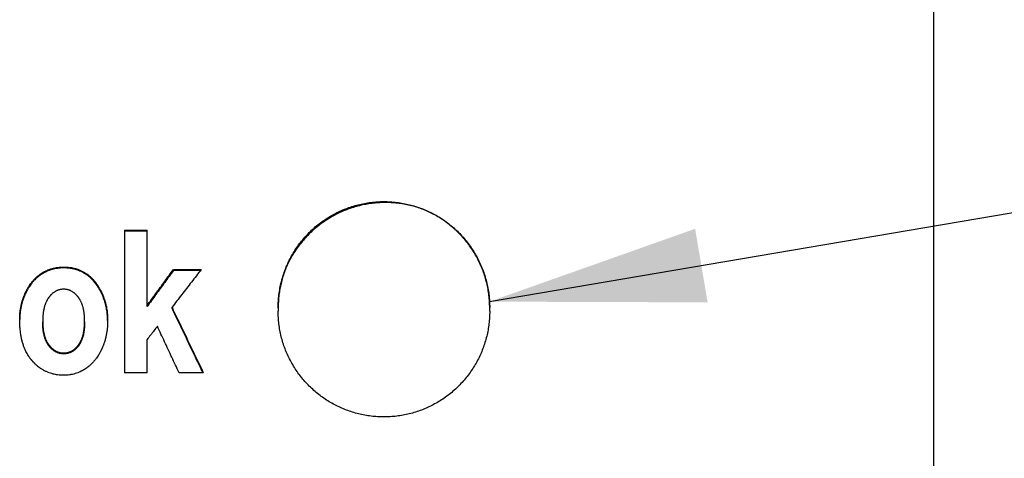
# Model space of a CAD drawing. Header units: inches. Extents: x 0 to 34, y 0 to 22.
# Tile 22 of 56: x 26.074 to 26.899, y 8.918 to 9.286. Entities that reach past the tile are written whole.
import ezdxf

# ---------------------------------------------------------------- set-up
doc = ezdxf.new("R2010")
doc.units = ezdxf.units.IN
doc.header["$LTSCALE"] = 1.87
doc.header["$MEASUREMENT"] = 0
doc.layers.get('0').update_dxf_attribs({"linetype": 'CONTINUOUS'})
doc.layers.add('DETAIL', color=7, linetype='CONTINUOUS')

msp = doc.modelspace()

# ---------------------------------------------------------------- linework, layer by layer
at = {"color": 7, "linetype": 'CONTINUOUS'}
for p, q in [((26.8399, 5.67548), (26.8399, 10.55737)), ((26.162, 9.10951), (26.162, 8.99002)), ((26.162, 9.10951), (26.18091, 9.10951)), ((26.18091, 9.10868), (26.162, 9.10868)), ((26.18091, 9.04552), (26.18091, 9.10951)), ((26.111, 9.0778), (26.111, 9.0786)), ((26.20299, 9.07576), (26.203, 9.07655)), ((26.203, 9.07655), (26.2263, 9.07655)), ((26.22569, 9.07576), (26.203, 9.07576)), ((26.20178, 9.04412), (26.20178, 9.04489)), ((26.29069, 9.04452), (26.29069, 9.04451)), ((26.46785, 9.04169), (26.46785, 9.04163)), ((26.46786, 9.04452), (26.46786, 9.0446)), ((26.18091, 8.99002), (26.18091, 9.01778)), ((26.11118, 9.0066), (26.11118, 9.00586)), ((26.18091, 8.99002), (26.162, 8.99002)), ((26.22799, 8.99002), (26.20768, 8.99002))]:
    msp.add_line(p, q, dxfattribs=at)
for points, knots in [([(26.29706, 9.07761), (26.29762, 9.079), (26.29894, 9.08206), (26.30123, 9.08668), (26.30397, 9.09142), (26.30699, 9.09598), (26.3103, 9.10036), (26.31387, 9.10453), (26.31769, 9.10847), (26.32174, 9.11216), (26.32601, 9.11559), (26.33048, 9.11875), (26.33512, 9.12161), (26.33992, 9.12419), (26.34485, 9.12645), (26.3499, 9.12841), (26.35505, 9.13005), (26.36029, 9.13137), (26.36561, 9.13237), (26.37101, 9.13305), (26.37644, 9.13339), (26.38189, 9.13339), (26.38733, 9.13306), (26.39273, 9.1324), (26.39806, 9.13141), (26.40302, 9.13017), (26.40618, 9.12919), (26.4076, 9.12871)], [0, 0, 0, 0, 0.03355, 0.074319, 0.115057, 0.155806, 0.196619, 0.23752, 0.278367, 0.319177, 0.359932, 0.400625, 0.441279, 0.48179, 0.522201, 0.562495, 0.602677, 0.642872, 0.683177, 0.723641, 0.764229, 0.804803, 0.845377, 0.885847, 0.926221, 0.966568, 1, 1, 1, 1]), ([(26.40753, 9.1285), (26.40583, 9.12902), (26.4024, 9.12998), (26.39718, 9.13111), (26.39191, 9.13193), (26.3866, 9.13244), (26.38126, 9.13264), (26.37592, 9.13252), (26.3706, 9.13209), (26.36531, 9.13135), (26.36008, 9.13031), (26.35492, 9.12896), (26.34984, 9.1273), (26.34488, 9.12536), (26.34003, 9.12312), (26.33533, 9.12061), (26.33078, 9.11782), (26.32641, 9.11478), (26.32223, 9.11148), (26.31824, 9.10794), (26.31448, 9.10418), (26.31094, 9.1002), (26.30765, 9.09602), (26.30461, 9.09165), (26.30183, 9.08712), (26.29932, 9.08243), (26.29784, 9.07921), (26.29715, 9.07758)], [0, 0, 0, 0, 0.040042, 0.080093, 0.120143, 0.160203, 0.200256, 0.240319, 0.280371, 0.320429, 0.360475, 0.400524, 0.440558, 0.480592, 0.520611, 0.560625, 0.600626, 0.640615, 0.680595, 0.720559, 0.760517, 0.800454, 0.84039, 0.880302, 0.920216, 0.960106, 1, 1, 1, 1]), ([(26.4076, 9.12871), (26.40789, 9.12861), (26.4099, 9.12792), (26.41357, 9.12651), (26.41853, 9.12424), (26.42335, 9.12166), (26.428, 9.11879), (26.43247, 9.11564), (26.43674, 9.11222), (26.4408, 9.10853), (26.44462, 9.10459), (26.4482, 9.10043), (26.45151, 9.09605), (26.45455, 9.09147), (26.4573, 9.08671), (26.45975, 9.08178), (26.4619, 9.07672), (26.46373, 9.07153), (26.46523, 9.06624), (26.4664, 9.06088), (26.46724, 9.05547), (26.46774, 9.05005), (26.46785, 9.04642), (26.46785, 9.04462)], [0, 0, 0, 0, 0.008429, 0.057665, 0.107013, 0.156438, 0.205947, 0.255439, 0.305021, 0.354627, 0.404275, 0.453966, 0.503618, 0.553354, 0.60319, 0.652992, 0.702844, 0.752602, 0.802362, 0.852052, 0.901596, 0.951061, 1, 1, 1, 1]), ([(26.46786, 9.04452), (26.46785, 9.04621), (26.46774, 9.04967), (26.46728, 9.05486), (26.4665, 9.06009), (26.4654, 9.06528), (26.464, 9.07039), (26.4623, 9.0754), (26.4603, 9.08031), (26.45801, 9.0851), (26.45545, 9.08973), (26.45262, 9.0942), (26.44954, 9.09848), (26.44621, 9.10256), (26.44264, 9.10644), (26.43886, 9.1101), (26.43487, 9.11352), (26.43068, 9.1167), (26.42632, 9.11963), (26.42181, 9.12228), (26.41717, 9.12465), (26.41241, 9.12674), (26.40916, 9.12794), (26.40753, 9.1285)], [0, 0, 0, 0, 0.046131, 0.093869, 0.141808, 0.18982, 0.237771, 0.285727, 0.33374, 0.381846, 0.429837, 0.477678, 0.525418, 0.573174, 0.62091, 0.668569, 0.716191, 0.76378, 0.811346, 0.858764, 0.906015, 0.95306, 1, 1, 1, 1]), ([(26.07421, 9.03455), (26.07421, 9.0356), (26.07427, 9.03767), (26.07446, 9.04023), (26.07476, 9.04275), (26.07508, 9.04472), (26.07553, 9.04691), (26.07588, 9.04835), (26.07627, 9.04977), (26.07655, 9.0507), (26.07692, 9.05186), (26.07724, 9.05278), (26.07762, 9.05381), (26.07789, 9.05448), (26.07817, 9.05516), (26.07835, 9.0556), (26.07857, 9.0561), (26.07872, 9.05643), (26.07887, 9.05677), (26.07898, 9.05699), (26.0791, 9.05726), (26.07921, 9.05748), (26.07934, 9.05775), (26.07945, 9.05797), (26.07961, 9.05829), (26.07977, 9.05861), (26.08002, 9.05909), (26.08024, 9.05951), (26.08058, 9.06013), (26.08092, 9.06074), (26.08145, 9.06164), (26.08193, 9.06241), (26.08267, 9.06354), (26.08343, 9.06464), (26.08462, 9.0662), (26.08573, 9.06751), (26.08703, 9.06889), (26.08793, 9.06976), (26.08885, 9.07059), (26.08948, 9.07112), (26.0902, 9.0717), (26.09069, 9.07206), (26.09118, 9.07242), (26.09151, 9.07266), (26.09189, 9.07292), (26.09214, 9.07309), (26.09239, 9.07325), (26.09256, 9.07336), (26.09278, 9.0735), (26.09295, 9.0736), (26.09316, 9.07374), (26.09333, 9.07384), (26.09359, 9.07399), (26.09385, 9.07415), (26.09424, 9.07437), (26.0946, 9.07456), (26.09512, 9.07485), (26.09566, 9.07512), (26.09664, 9.07559), (26.09773, 9.07607), (26.0994, 9.07672), (26.10091, 9.07721), (26.10284, 9.07771), (26.10442, 9.07804), (26.10643, 9.07835), (26.10849, 9.07855), (26.11016, 9.0786), (26.111, 9.0786)], [0, 0, 0, 0, 0.048879, 0.096819, 0.120482, 0.167272, 0.190442, 0.224962, 0.236418, 0.259264, 0.27066, 0.293412, 0.304772, 0.3218, 0.327473, 0.33882, 0.344493, 0.353004, 0.355841, 0.361517, 0.364355, 0.370033, 0.372873, 0.378539, 0.381363, 0.389796, 0.395387, 0.406496, 0.412014, 0.428425, 0.439252, 0.460638, 0.471204, 0.50242, 0.522861, 0.56295, 0.582654, 0.611849, 0.6215, 0.640699, 0.650255, 0.664542, 0.669295, 0.678787, 0.683527, 0.690633, 0.693, 0.697732, 0.700097, 0.704821, 0.70718, 0.711892, 0.714245, 0.721295, 0.725986, 0.73535, 0.740024, 0.754017, 0.763326, 0.791187, 0.809742, 0.84691, 0.865578, 0.903194, 0.922196, 0.960692, 1, 1, 1, 1]), ([(26.111, 9.0778), (26.11016, 9.0778), (26.10849, 9.07775), (26.10643, 9.07755), (26.10442, 9.07724), (26.10284, 9.07692), (26.10091, 9.07641), (26.0994, 9.07592), (26.09773, 9.07528), (26.09664, 9.0748), (26.09566, 9.07432), (26.09512, 9.07405), (26.0946, 9.07377), (26.09424, 9.07357), (26.09385, 9.07335), (26.09359, 9.0732), (26.09333, 9.07304), (26.09316, 9.07294), (26.09295, 9.07281), (26.09278, 9.0727), (26.09256, 9.07257), (26.09239, 9.07246), (26.09214, 9.07229), (26.09189, 9.07212), (26.09151, 9.07186), (26.09118, 9.07163), (26.09069, 9.07127), (26.0902, 9.0709), (26.08948, 9.07033), (26.08885, 9.0698), (26.08793, 9.06897), (26.08703, 9.0681), (26.08573, 9.06672), (26.08462, 9.06541), (26.08343, 9.06385), (26.08267, 9.06276), (26.08193, 9.06163), (26.08145, 9.06085), (26.08092, 9.05996), (26.08058, 9.05935), (26.08024, 9.05873), (26.08002, 9.05831), (26.07977, 9.05783), (26.07961, 9.05751), (26.07945, 9.05719), (26.07934, 9.05697), (26.07921, 9.0567), (26.0791, 9.05648), (26.07898, 9.0562), (26.07887, 9.05598), (26.07872, 9.05565), (26.07857, 9.05532), (26.07835, 9.05482), (26.07817, 9.05438), (26.07789, 9.0537), (26.07762, 9.05303), (26.07724, 9.052), (26.07692, 9.05109), (26.07655, 9.04993), (26.07627, 9.04899), (26.07588, 9.04757), (26.07553, 9.04614), (26.07508, 9.04395), (26.07476, 9.04198), (26.07446, 9.03947), (26.07429, 9.03715), (26.07423, 9.03534), (26.07422, 9.03455)], [0, 0, 0, 0, 0.0398, 0.078777, 0.098016, 0.136102, 0.155003, 0.192633, 0.211418, 0.239624, 0.249048, 0.263213, 0.267945, 0.277425, 0.282174, 0.28931, 0.291692, 0.296462, 0.29885, 0.303631, 0.306025, 0.310816, 0.313212, 0.320405, 0.325203, 0.334811, 0.339622, 0.354084, 0.363756, 0.383188, 0.392956, 0.422505, 0.442447, 0.483018, 0.503704, 0.535293, 0.545985, 0.567626, 0.578581, 0.595188, 0.600771, 0.612011, 0.617668, 0.626202, 0.629059, 0.634792, 0.637666, 0.643411, 0.646283, 0.652025, 0.654896, 0.663507, 0.669248, 0.680728, 0.686469, 0.703697, 0.715191, 0.73821, 0.749741, 0.772855, 0.784445, 0.81937, 0.84281, 0.890148, 0.914087, 0.962587, 1, 1, 1, 1]), ([(26.111, 9.0786), (26.11194, 9.0786), (26.11379, 9.07854), (26.11629, 9.07829), (26.11849, 9.07792), (26.1202, 9.07753), (26.12165, 9.07712), (26.12287, 9.07673), (26.12406, 9.07628), (26.12523, 9.07579), (26.12637, 9.07526), (26.12749, 9.07468), (26.12876, 9.07394), (26.12982, 9.07325), (26.13085, 9.07252), (26.13152, 9.07201), (26.13235, 9.07134), (26.133, 9.07078), (26.13379, 9.07005), (26.13441, 9.06945), (26.1351, 9.06874), (26.13555, 9.06826), (26.13599, 9.06776), (26.13628, 9.06742), (26.13661, 9.06703), (26.13682, 9.06677), (26.13704, 9.06651), (26.13718, 9.06633), (26.13735, 9.06611), (26.13749, 9.06593), (26.13767, 9.0657), (26.1378, 9.06552), (26.13798, 9.06529), (26.13811, 9.0651), (26.13828, 9.06487), (26.13842, 9.06468), (26.13858, 9.06445), (26.13871, 9.06426), (26.13888, 9.06402), (26.13901, 9.06383), (26.1392, 9.06355), (26.13939, 9.06326), (26.13968, 9.06283), (26.13992, 9.06245), (26.14029, 9.06187), (26.14064, 9.06129), (26.14116, 9.0604), (26.14161, 9.05961), (26.14225, 9.05841), (26.14285, 9.05719), (26.1437, 9.05534), (26.14438, 9.05365), (26.14515, 9.05151), (26.14569, 9.04977), (26.14629, 9.04755), (26.1467, 9.04574), (26.14709, 9.04367), (26.14737, 9.0418), (26.14764, 9.03942), (26.14783, 9.03675), (26.14787, 9.0348), (26.14787, 9.03381)], [0, 0, 0, 0, 0.043459, 0.085532, 0.116311, 0.14653, 0.166418, 0.186135, 0.205714, 0.22519, 0.244595, 0.263964, 0.283332, 0.312454, 0.3222, 0.341772, 0.351607, 0.371394, 0.381355, 0.401431, 0.411555, 0.426857, 0.43199, 0.44231, 0.447497, 0.455313, 0.457927, 0.463172, 0.465801, 0.471075, 0.47372, 0.479025, 0.481685, 0.48702, 0.489685, 0.495011, 0.497672, 0.502989, 0.505645, 0.510952, 0.513604, 0.52155, 0.52684, 0.537405, 0.542681, 0.558482, 0.568997, 0.589989, 0.600472, 0.631883, 0.652817, 0.694735, 0.715755, 0.757988, 0.779237, 0.822066, 0.84368, 0.87639, 0.909489, 0.954305, 1, 1, 1, 1]), ([(26.14787, 9.03381), (26.14786, 9.03454), (26.14781, 9.03624), (26.14764, 9.03866), (26.14737, 9.04103), (26.14709, 9.0429), (26.1467, 9.04496), (26.14629, 9.04677), (26.14569, 9.04899), (26.14515, 9.05074), (26.14438, 9.05288), (26.1437, 9.05456), (26.14285, 9.05641), (26.14225, 9.05763), (26.14161, 9.05883), (26.14116, 9.05962), (26.14064, 9.0605), (26.14029, 9.06108), (26.13992, 9.06166), (26.13968, 9.06205), (26.13939, 9.06248), (26.1392, 9.06276), (26.13901, 9.06305), (26.13888, 9.06323), (26.13871, 9.06347), (26.13858, 9.06366), (26.13842, 9.06389), (26.13828, 9.06408), (26.13811, 9.06431), (26.13798, 9.0645), (26.1378, 9.06473), (26.13767, 9.06491), (26.13749, 9.06514), (26.13735, 9.06532), (26.13718, 9.06554), (26.13704, 9.06572), (26.13682, 9.06598), (26.13661, 9.06625), (26.13628, 9.06663), (26.13599, 9.06697), (26.13555, 9.06746), (26.1351, 9.06795), (26.13441, 9.06866), (26.13379, 9.06926), (26.133, 9.06999), (26.13235, 9.07055), (26.13152, 9.07122), (26.13085, 9.07173), (26.12982, 9.07246), (26.12876, 9.07315), (26.12749, 9.07388), (26.12637, 9.07446), (26.12523, 9.075), (26.12406, 9.07549), (26.12287, 9.07593), (26.12165, 9.07632), (26.1202, 9.07673), (26.11849, 9.07712), (26.11629, 9.07749), (26.11379, 9.07774), (26.11194, 9.0778), (26.111, 9.0778)], [0, 0, 0, 0, 0.034341, 0.079674, 0.113155, 0.146242, 0.168106, 0.211431, 0.232925, 0.275647, 0.296912, 0.339318, 0.360496, 0.392275, 0.40288, 0.424118, 0.434757, 0.450743, 0.456081, 0.466771, 0.472123, 0.480163, 0.482845, 0.488215, 0.490903, 0.496282, 0.498974, 0.504364, 0.50706, 0.512458, 0.51515, 0.520517, 0.523193, 0.52853, 0.531191, 0.536497, 0.539143, 0.547051, 0.552299, 0.562742, 0.567936, 0.583421, 0.593665, 0.613981, 0.624062, 0.644086, 0.65404, 0.673847, 0.683711, 0.713186, 0.732789, 0.752394, 0.772036, 0.79175, 0.811569, 0.831529, 0.851661, 0.882252, 0.913411, 0.956004, 1, 1, 1, 1]), ([(26.18091, 9.04629), (26.18336, 9.04965), (26.18827, 9.05638), (26.19564, 9.06647), (26.20055, 9.07319), (26.203, 9.07655)], [0, 0, 0, 0, 0.333357, 0.66669, 1, 1, 1, 1]), ([(26.20299, 9.07576), (26.20054, 9.0724), (26.19563, 9.06568), (26.18827, 9.0556), (26.18337, 9.04887), (26.18091, 9.04551)], [0, 0, 0, 0, 0.33331, 0.666643, 1, 1, 1, 1]), ([(26.2263, 9.07655), (26.22358, 9.07303), (26.21813, 9.066), (26.20995, 9.05545), (26.2045, 9.04841), (26.20178, 9.04489)], [0, 0, 0, 0, 0.33331, 0.666643, 1, 1, 1, 1]), ([(26.29715, 9.07758), (26.29654, 9.07608), (26.29542, 9.07304), (26.29398, 9.0684), (26.29278, 9.06368), (26.29185, 9.05889), (26.29118, 9.05405), (26.29079, 9.04925), (26.2907, 9.04607), (26.29069, 9.04451)], [0, 0, 0, 0, 0.142964, 0.28638, 0.430048, 0.573972, 0.718018, 0.862269, 1, 1, 1, 1]), ([(26.2907, 9.04454), (26.2907, 9.04635), (26.2908, 9.04997), (26.2913, 9.05541), (26.29214, 9.06083), (26.29331, 9.06621), (26.29482, 9.07151), (26.29615, 9.07529), (26.29694, 9.0773), (26.29706, 9.07761)], [0, 0, 0, 0, 0.159926, 0.321046, 0.482973, 0.645593, 0.808389, 0.970831, 1, 1, 1, 1]), ([(26.111, 9.05998), (26.1106, 9.05998), (26.10981, 9.05995), (26.10865, 9.05981), (26.10752, 9.05957), (26.1066, 9.05929), (26.10588, 9.05903), (26.10526, 9.05876), (26.10456, 9.05842), (26.10387, 9.05804), (26.10311, 9.05756), (26.10245, 9.05708), (26.10173, 9.0565), (26.10126, 9.05608), (26.1008, 9.05564), (26.10049, 9.05534), (26.10015, 9.05498), (26.09992, 9.05473), (26.0997, 9.05448), (26.09955, 9.05431), (26.09938, 9.05411), (26.09927, 9.05398), (26.09917, 9.05385), (26.09909, 9.05376), (26.099, 9.05364), (26.09893, 9.05355), (26.09884, 9.05344), (26.09877, 9.05334), (26.09868, 9.05323), (26.09861, 9.05313), (26.09852, 9.05301), (26.09845, 9.05292), (26.09836, 9.0528), (26.09829, 9.0527), (26.0982, 9.05258), (26.09814, 9.05248), (26.09803, 9.05233), (26.09793, 9.05218), (26.09779, 9.05195), (26.09766, 9.05175), (26.09747, 9.05144), (26.09728, 9.05112), (26.09701, 9.05063), (26.09677, 9.05019), (26.09644, 9.0495), (26.09612, 9.0488), (26.09567, 9.0477), (26.09532, 9.04668), (26.09492, 9.04536), (26.09463, 9.04425), (26.09432, 9.04282), (26.0941, 9.04163), (26.09383, 9.03976), (26.09364, 9.03781), (26.09352, 9.03544), (26.09349, 9.03405), (26.09349, 9.03334)], [0, 0, 0, 0, 0.033455, 0.066321, 0.098826, 0.131205, 0.147425, 0.163703, 0.18829, 0.21317, 0.229966, 0.264174, 0.281642, 0.30836, 0.317417, 0.33577, 0.345072, 0.359188, 0.363938, 0.373508, 0.378327, 0.385601, 0.388038, 0.39293, 0.395385, 0.400314, 0.402787, 0.407753, 0.410246, 0.415249, 0.417755, 0.422776, 0.425292, 0.430332, 0.432857, 0.437918, 0.440453, 0.448079, 0.453182, 0.463432, 0.468581, 0.484127, 0.494578, 0.515703, 0.526384, 0.558932, 0.581085, 0.62657, 0.649948, 0.698058, 0.722828, 0.77387, 0.800174, 0.882352, 0.93999, 1, 1, 1, 1]), ([(26.12859, 9.03343), (26.12859, 9.03414), (26.12857, 9.03552), (26.12845, 9.03787), (26.12825, 9.03981), (26.12798, 9.04167), (26.12776, 9.04286), (26.12744, 9.04428), (26.12716, 9.04538), (26.12675, 9.0467), (26.12639, 9.04771), (26.12594, 9.04881), (26.12562, 9.04951), (26.12528, 9.05019), (26.12505, 9.05063), (26.12477, 9.05112), (26.12458, 9.05144), (26.12439, 9.05175), (26.12426, 9.05195), (26.12411, 9.05218), (26.12401, 9.05233), (26.12391, 9.05248), (26.12384, 9.05258), (26.12375, 9.0527), (26.12368, 9.0528), (26.12359, 9.05292), (26.12352, 9.05301), (26.12343, 9.05313), (26.12336, 9.05323), (26.12327, 9.05334), (26.1232, 9.05344), (26.12311, 9.05355), (26.12303, 9.05364), (26.12294, 9.05376), (26.12287, 9.05385), (26.12276, 9.05398), (26.12265, 9.05411), (26.12248, 9.05431), (26.12233, 9.05448), (26.12211, 9.05473), (26.12188, 9.05498), (26.12154, 9.05534), (26.12123, 9.05564), (26.12076, 9.05608), (26.12028, 9.0565), (26.11956, 9.05708), (26.1189, 9.05756), (26.11813, 9.05804), (26.11745, 9.05842), (26.11674, 9.05876), (26.11612, 9.05903), (26.1154, 9.05929), (26.11448, 9.05957), (26.11334, 9.05981), (26.11218, 9.05995), (26.11139, 9.05998), (26.111, 9.05998)], [0, 0, 0, 0, 0.059653, 0.11697, 0.198738, 0.224926, 0.275766, 0.300452, 0.348428, 0.371757, 0.417181, 0.439322, 0.471877, 0.482566, 0.503719, 0.514188, 0.529768, 0.53493, 0.54521, 0.550328, 0.557979, 0.560523, 0.565602, 0.568136, 0.573196, 0.575721, 0.580764, 0.58328, 0.588305, 0.590808, 0.595796, 0.598281, 0.603231, 0.605697, 0.61061, 0.613058, 0.620364, 0.625205, 0.634818, 0.639589, 0.653769, 0.663112, 0.681547, 0.690645, 0.717482, 0.735028, 0.769383, 0.786249, 0.811228, 0.835907, 0.852242, 0.868516, 0.90099, 0.933573, 0.966501, 1, 1, 1, 1]), ([(26.20178, 9.04489), (26.20469, 9.03879), (26.21052, 9.0266), (26.21925, 9.00831), (26.22508, 8.99612), (26.22799, 8.99002)], [0, 0, 0, 0, 0.333279, 0.666621, 1, 1, 1, 1]), ([(26.22763, 8.99002), (26.22484, 8.99587), (26.21913, 9.00781), (26.21052, 9.02585), (26.2047, 9.03803), (26.20178, 9.04412)], [0, 0, 0, 0, 0.324418, 0.662228, 1, 1, 1, 1]), ([(26.29069, 9.04405), (26.29069, 9.04388), (26.2907, 9.04356), (26.2907, 9.04323), (26.2907, 9.04307)], [0, 0, 0, 0, 0.493959, 1, 1, 1, 1]), ([(26.2907, 9.04307), (26.2907, 9.0429), (26.2907, 9.04258), (26.29069, 9.0421), (26.29069, 9.04178), (26.29069, 9.04163)], [0, 0, 0, 0, 0.342164, 0.675648, 1, 1, 1, 1]), ([(26.46785, 9.04149), (26.46785, 9.0398), (26.46775, 9.03633), (26.46728, 9.0311), (26.46649, 9.02581), (26.46537, 9.02055), (26.46393, 9.01536), (26.46218, 9.01026), (26.46012, 9.00529), (26.45777, 9.00046), (26.45513, 8.99578), (26.45222, 8.99128), (26.44905, 8.98697), (26.44564, 8.98287), (26.44199, 8.979), (26.43812, 8.97535), (26.43403, 8.97193), (26.42974, 8.96876), (26.42526, 8.96585), (26.4206, 8.96321), (26.41578, 8.96085), (26.41082, 8.95879), (26.40573, 8.95703), (26.40055, 8.95558), (26.3953, 8.95445), (26.38998, 8.95364), (26.38463, 8.95315), (26.37925, 8.95299), (26.37387, 8.95315), (26.36852, 8.95364), (26.36322, 8.95446), (26.358, 8.95558), (26.35286, 8.95702), (26.34782, 8.95876), (26.34289, 8.9608), (26.33809, 8.96314), (26.33343, 8.96577), (26.32894, 8.96867), (26.32464, 8.97183), (26.32055, 8.97524), (26.31667, 8.97888), (26.31302, 8.98275), (26.3096, 8.98684), (26.30641, 8.99115), (26.30349, 8.99566), (26.30084, 9.00035), (26.29848, 9.00518), (26.29642, 9.01014), (26.29467, 9.0152), (26.29323, 9.02036), (26.2921, 9.0256), (26.29129, 9.0309), (26.2908, 9.03624), (26.2907, 9.03982), (26.2907, 9.04161)], [0, 0, 0, 0, 0.018236, 0.037354, 0.056598, 0.075946, 0.095329, 0.114706, 0.134036, 0.153346, 0.172642, 0.191937, 0.211161, 0.230309, 0.249411, 0.268527, 0.287677, 0.306846, 0.326068, 0.34532, 0.364591, 0.383905, 0.403227, 0.422569, 0.441898, 0.461211, 0.480542, 0.499872, 0.519215, 0.538549, 0.557802, 0.57699, 0.596172, 0.615341, 0.634507, 0.653689, 0.672931, 0.692164, 0.711333, 0.730464, 0.749556, 0.768656, 0.787822, 0.807077, 0.826446, 0.845821, 0.865141, 0.884414, 0.903659, 0.922904, 0.942175, 0.961425, 0.980699, 1, 1, 1, 1]), ([(26.46785, 9.04306), (26.46785, 9.04324), (26.46785, 9.04358), (26.46786, 9.04402), (26.46786, 9.04428), (26.46786, 9.04438)], [0, 0, 0, 0, 0.400669, 0.791653, 1, 1, 1, 1]), ([(26.46786, 9.04171), (26.46786, 9.04186), (26.46786, 9.04216), (26.46785, 9.04261), (26.46785, 9.04291), (26.46785, 9.04307)], [0, 0, 0, 0, 0.326175, 0.659244, 1, 1, 1, 1]), ([(26.11109, 8.98796), (26.11022, 8.98796), (26.1085, 8.98802), (26.10616, 8.98825), (26.10409, 8.98858), (26.10247, 8.98893), (26.10069, 8.9894), (26.09915, 8.9899), (26.09764, 8.99049), (26.09653, 8.99097), (26.09544, 8.9915), (26.09401, 8.99226), (26.09262, 8.9931), (26.09109, 8.99413), (26.0901, 8.99488), (26.08913, 8.99566), (26.0885, 8.9962), (26.08779, 8.99684), (26.08732, 8.99728), (26.08686, 8.99772), (26.08656, 8.99803), (26.08622, 8.99838), (26.08599, 8.99861), (26.08577, 8.99885), (26.08562, 8.99901), (26.08543, 8.99921), (26.08528, 8.99937), (26.0851, 8.99958), (26.08495, 8.99974), (26.08477, 8.99995), (26.08462, 9.00012), (26.08444, 9.00033), (26.0843, 9.0005), (26.08412, 9.00071), (26.08398, 9.00088), (26.08381, 9.0011), (26.08367, 9.00127), (26.08346, 9.00154), (26.08326, 9.0018), (26.08295, 9.00221), (26.08269, 9.00257), (26.0823, 9.00312), (26.08192, 9.00368), (26.08137, 9.00454), (26.08089, 9.00531), (26.08021, 9.00651), (26.07956, 9.00775), (26.07866, 9.00967), (26.07793, 9.01145), (26.07711, 9.01376), (26.07653, 9.01568), (26.07589, 9.01817), (26.07546, 9.02023), (26.07491, 9.02347), (26.07451, 9.02685), (26.07426, 9.03093), (26.07421, 9.03333), (26.07421, 9.03455)], [0, 0, 0, 0, 0.039122, 0.077282, 0.10538, 0.133116, 0.151447, 0.187832, 0.205942, 0.224031, 0.242125, 0.260248, 0.296683, 0.315052, 0.342859, 0.35221, 0.371048, 0.380542, 0.394885, 0.399695, 0.409358, 0.414213, 0.421525, 0.423971, 0.428874, 0.431332, 0.436261, 0.438731, 0.443686, 0.44617, 0.45115, 0.453641, 0.458628, 0.461122, 0.466115, 0.468613, 0.473613, 0.476115, 0.48363, 0.488647, 0.498703, 0.503742, 0.51891, 0.529068, 0.549511, 0.559803, 0.590996, 0.612092, 0.655107, 0.677079, 0.722049, 0.745093, 0.792384, 0.816671, 0.892264, 0.945099, 1, 1, 1, 1]), ([(26.09349, 9.03334), (26.09349, 9.03262), (26.09352, 9.03121), (26.09362, 9.0293), (26.09376, 9.02763), (26.09391, 9.02634), (26.09411, 9.02495), (26.09433, 9.02375), (26.09464, 9.0223), (26.09493, 9.02119), (26.09533, 9.01986), (26.09569, 9.01884), (26.09614, 9.01773), (26.09646, 9.01703), (26.0968, 9.01634), (26.09704, 9.0159), (26.09731, 9.01541), (26.0975, 9.01509), (26.09769, 9.01478), (26.09783, 9.01458), (26.09797, 9.01435), (26.09808, 9.0142), (26.09818, 9.01405), (26.09825, 9.01396), (26.09833, 9.01383), (26.0984, 9.01374), (26.09849, 9.01362), (26.09856, 9.01352), (26.09865, 9.0134), (26.09872, 9.01331), (26.09881, 9.01319), (26.09889, 9.0131), (26.09898, 9.01299), (26.09905, 9.0129), (26.09914, 9.01278), (26.09922, 9.01269), (26.09933, 9.01256), (26.09944, 9.01243), (26.09961, 9.01224), (26.09976, 9.01207), (26.09998, 9.01182), (26.10021, 9.01157), (26.10055, 9.01122), (26.10086, 9.01091), (26.10133, 9.01047), (26.10181, 9.01006), (26.10254, 9.00948), (26.10321, 9.00901), (26.10397, 9.00853), (26.10466, 9.00815), (26.10537, 9.00781), (26.106, 9.00755), (26.10673, 9.00728), (26.10766, 9.00701), (26.10881, 9.00677), (26.10999, 9.00663), (26.11078, 9.0066), (26.11118, 9.0066)], [0, 0, 0, 0, 0.060401, 0.118359, 0.160273, 0.200896, 0.22728, 0.278431, 0.30323, 0.351345, 0.374701, 0.420093, 0.442177, 0.474594, 0.485224, 0.506237, 0.516628, 0.532077, 0.537193, 0.547374, 0.552441, 0.560013, 0.56253, 0.567553, 0.570059, 0.575061, 0.577557, 0.58254, 0.585026, 0.58999, 0.592462, 0.59739, 0.599844, 0.604735, 0.607172, 0.612028, 0.614447, 0.621669, 0.626455, 0.63596, 0.640679, 0.654708, 0.663955, 0.68221, 0.691222, 0.717829, 0.735239, 0.769371, 0.786149, 0.811024, 0.835633, 0.85194, 0.868199, 0.900684, 0.933329, 0.96636, 1, 1, 1, 1]), ([(26.11118, 9.00586), (26.11078, 9.00586), (26.10999, 9.00589), (26.10881, 9.00603), (26.10766, 9.00627), (26.10673, 9.00654), (26.106, 9.00681), (26.10537, 9.00707), (26.10466, 9.00741), (26.10397, 9.00779), (26.10321, 9.00827), (26.10254, 9.00874), (26.10181, 9.00931), (26.10133, 9.00973), (26.10086, 9.01017), (26.10055, 9.01047), (26.10021, 9.01083), (26.09998, 9.01107), (26.09976, 9.01132), (26.09961, 9.01149), (26.09944, 9.01169), (26.09933, 9.01182), (26.09922, 9.01195), (26.09914, 9.01204), (26.09905, 9.01215), (26.09898, 9.01224), (26.09889, 9.01236), (26.09881, 9.01245), (26.09872, 9.01257), (26.09865, 9.01266), (26.09856, 9.01278), (26.09849, 9.01287), (26.0984, 9.01299), (26.09833, 9.01309), (26.09825, 9.01321), (26.09818, 9.01331), (26.09808, 9.01346), (26.09797, 9.01361), (26.09783, 9.01383), (26.09769, 9.01404), (26.0975, 9.01435), (26.09731, 9.01467), (26.09704, 9.01515), (26.0968, 9.01559), (26.09646, 9.01628), (26.09614, 9.01698), (26.09569, 9.01809), (26.09533, 9.01911), (26.09493, 9.02044), (26.09464, 9.02155), (26.09433, 9.02299), (26.09411, 9.02419), (26.09391, 9.02559), (26.09376, 9.02688), (26.09362, 9.02854), (26.09352, 9.03045), (26.09349, 9.03186), (26.09349, 9.03258)], [0, 0, 0, 0, 0.033658, 0.066707, 0.099367, 0.131868, 0.148134, 0.164448, 0.189066, 0.21395, 0.230733, 0.264874, 0.282288, 0.308899, 0.317913, 0.336169, 0.345418, 0.359447, 0.364167, 0.373672, 0.378459, 0.385682, 0.388101, 0.392957, 0.395393, 0.400285, 0.402739, 0.407667, 0.41014, 0.415103, 0.417589, 0.422572, 0.425068, 0.43007, 0.432576, 0.437599, 0.440116, 0.447687, 0.452754, 0.462935, 0.46805, 0.483498, 0.493888, 0.514899, 0.525528, 0.55794, 0.580019, 0.625403, 0.648753, 0.696857, 0.721649, 0.772786, 0.799163, 0.839774, 0.881676, 0.939617, 1, 1, 1, 1]), ([(26.14787, 9.03381), (26.14787, 9.0327), (26.14782, 9.03052), (26.14762, 9.02781), (26.14732, 9.02517), (26.147, 9.0231), (26.14651, 9.02056), (26.14603, 9.01857), (26.1454, 9.01638), (26.14493, 9.01494), (26.14446, 9.01364), (26.1442, 9.01294), (26.14392, 9.01225), (26.14373, 9.01179), (26.14351, 9.01127), (26.14336, 9.01093), (26.14321, 9.01059), (26.14311, 9.01036), (26.14298, 9.01008), (26.14288, 9.00985), (26.14274, 9.00957), (26.14264, 9.00935), (26.14248, 9.00902), (26.14231, 9.00869), (26.14207, 9.0082), (26.14184, 9.00777), (26.1415, 9.00713), (26.14116, 9.0065), (26.14063, 9.00558), (26.14015, 9.00478), (26.1394, 9.00361), (26.13864, 9.00249), (26.13744, 9.00088), (26.13632, 8.99953), (26.135, 8.99809), (26.13409, 8.99719), (26.13315, 8.99633), (26.13251, 8.99578), (26.13179, 8.99518), (26.13129, 8.9948), (26.13083, 8.99445), (26.13058, 8.99427), (26.13033, 8.99409), (26.13016, 8.99397), (26.12994, 8.99382), (26.12977, 8.9937), (26.12956, 8.99356), (26.12938, 8.99344), (26.12917, 8.9933), (26.12899, 8.99319), (26.12877, 8.99305), (26.1286, 8.99294), (26.12834, 8.99278), (26.12807, 8.99262), (26.12768, 8.99239), (26.12732, 8.99219), (26.12679, 8.99189), (26.12625, 8.99161), (26.12526, 8.99111), (26.12417, 8.99061), (26.1225, 8.98994), (26.121, 8.98943), (26.11908, 8.98889), (26.11753, 8.98855), (26.11555, 8.98823), (26.11353, 8.98802), (26.11191, 8.98796), (26.11109, 8.98796)], [0, 0, 0, 0, 0.050535, 0.099926, 0.124234, 0.172153, 0.195802, 0.242564, 0.265719, 0.300218, 0.311667, 0.328801, 0.334503, 0.345894, 0.351585, 0.360114, 0.362956, 0.368638, 0.371478, 0.377157, 0.379995, 0.385659, 0.388482, 0.396912, 0.402502, 0.413608, 0.419125, 0.435536, 0.446364, 0.467757, 0.478328, 0.509566, 0.530028, 0.570171, 0.589907, 0.61916, 0.628831, 0.648074, 0.657652, 0.671976, 0.676741, 0.68388, 0.686258, 0.691011, 0.693387, 0.698136, 0.70051, 0.705256, 0.707627, 0.71236, 0.714723, 0.719438, 0.721792, 0.728836, 0.733518, 0.742854, 0.747507, 0.761413, 0.770644, 0.79817, 0.816418, 0.852768, 0.870928, 0.907328, 0.925626, 0.962526, 1, 1, 1, 1]), ([(26.11118, 9.0066), (26.11158, 9.0066), (26.11236, 9.00663), (26.11353, 9.00677), (26.11466, 9.00701), (26.11558, 9.00729), (26.11629, 9.00756), (26.11692, 9.00782), (26.11761, 9.00816), (26.11829, 9.00854), (26.11905, 9.00902), (26.11971, 9.0095), (26.12042, 9.01008), (26.12089, 9.0105), (26.12135, 9.01094), (26.12166, 9.01125), (26.122, 9.01161), (26.12222, 9.01185), (26.12244, 9.0121), (26.12259, 9.01227), (26.12275, 9.01247), (26.12286, 9.0126), (26.12297, 9.01274), (26.12304, 9.01283), (26.12313, 9.01294), (26.12321, 9.01303), (26.1233, 9.01315), (26.12337, 9.01324), (26.12346, 9.01336), (26.12353, 9.01345), (26.12361, 9.01357), (26.12368, 9.01367), (26.12377, 9.01379), (26.12384, 9.01388), (26.12392, 9.01401), (26.12399, 9.01411), (26.12409, 9.01425), (26.12419, 9.0144), (26.12434, 9.01463), (26.12447, 9.01484), (26.12466, 9.01515), (26.12484, 9.01547), (26.12511, 9.01596), (26.12534, 9.01641), (26.12567, 9.01709), (26.12599, 9.0178), (26.12643, 9.01891), (26.12678, 9.01993), (26.12718, 9.02127), (26.12747, 9.02239), (26.12778, 9.02383), (26.12799, 9.02504), (26.12818, 9.02643), (26.12833, 9.02772), (26.12847, 9.02939), (26.12857, 9.0313), (26.12859, 9.03271), (26.12859, 9.03343)], [0, 0, 0, 0, 0.03332, 0.066035, 0.098374, 0.130571, 0.146695, 0.162873, 0.187304, 0.21202, 0.228703, 0.262677, 0.280024, 0.306557, 0.31555, 0.333775, 0.343012, 0.357031, 0.361748, 0.371251, 0.376038, 0.383262, 0.385682, 0.39054, 0.392979, 0.397874, 0.40033, 0.405262, 0.407738, 0.412707, 0.415197, 0.420186, 0.422686, 0.427696, 0.430207, 0.435239, 0.43776, 0.445348, 0.450426, 0.460632, 0.46576, 0.481252, 0.491674, 0.512756, 0.523424, 0.555964, 0.578138, 0.623727, 0.647187, 0.695521, 0.720432, 0.771812, 0.798313, 0.839109, 0.881196, 0.93938, 1, 1, 1, 1]), ([(26.12859, 9.03267), (26.12859, 9.03195), (26.12857, 9.03054), (26.12847, 9.02863), (26.12833, 9.02697), (26.12818, 9.02568), (26.12799, 9.02428), (26.12778, 9.02308), (26.12747, 9.02163), (26.12718, 9.02052), (26.12678, 9.01918), (26.12643, 9.01816), (26.12599, 9.01705), (26.12567, 9.01634), (26.12534, 9.01566), (26.12511, 9.01521), (26.12484, 9.01472), (26.12466, 9.01441), (26.12447, 9.01409), (26.12434, 9.01389), (26.12419, 9.01366), (26.12409, 9.01351), (26.12399, 9.01336), (26.12392, 9.01326), (26.12384, 9.01314), (26.12377, 9.01304), (26.12368, 9.01292), (26.12361, 9.01282), (26.12353, 9.01271), (26.12346, 9.01261), (26.12337, 9.01249), (26.1233, 9.0124), (26.12321, 9.01229), (26.12313, 9.0122), (26.12304, 9.01208), (26.12297, 9.01199), (26.12286, 9.01186), (26.12275, 9.01173), (26.12259, 9.01153), (26.12244, 9.01136), (26.12222, 9.01111), (26.122, 9.01086), (26.12166, 9.0105), (26.12135, 9.0102), (26.12089, 9.00976), (26.12042, 9.00934), (26.11971, 9.00876), (26.11905, 9.00828), (26.11829, 9.0078), (26.11761, 9.00742), (26.11692, 9.00708), (26.11629, 9.00681), (26.11558, 9.00655), (26.11466, 9.00627), (26.11353, 9.00603), (26.11236, 9.00589), (26.11158, 9.00586), (26.11118, 9.00586)], [0, 0, 0, 0, 0.060602, 0.11877, 0.160845, 0.201629, 0.228122, 0.279489, 0.304394, 0.352716, 0.376171, 0.421751, 0.443921, 0.476456, 0.487122, 0.508202, 0.518623, 0.534114, 0.539242, 0.549447, 0.554525, 0.562112, 0.564634, 0.569665, 0.572176, 0.577186, 0.579686, 0.584675, 0.587165, 0.592134, 0.59461, 0.599542, 0.601999, 0.606894, 0.609332, 0.61419, 0.61661, 0.623835, 0.628622, 0.638126, 0.642844, 0.656863, 0.666101, 0.684328, 0.693323, 0.71986, 0.737211, 0.771193, 0.787882, 0.812607, 0.837047, 0.853231, 0.869362, 0.901575, 0.93393, 0.966662, 1, 1, 1, 1]), ([(26.18952, 9.02896), (26.18856, 9.02772), (26.18665, 9.02524), (26.18378, 9.02151), (26.18187, 9.01903), (26.18091, 9.01778)], [0, 0, 0, 0, 0.333323, 0.666653, 1, 1, 1, 1]), ([(26.20768, 8.99002), (26.20566, 8.99434), (26.20163, 9.003), (26.19557, 9.01598), (26.19153, 9.02463), (26.18952, 9.02896)], [0, 0, 0, 0, 0.333365, 0.666707, 1, 1, 1, 1])]:
    msp.add_open_spline(points, degree=3, knots=knots, dxfattribs=at)
for points in [[(26.29069, 9.04451), (26.29069, 9.04436), (26.29069, 9.0442), (26.29069, 9.04405)], [(26.46785, 9.04163), (26.46785, 9.04158), (26.46785, 9.04153), (26.46785, 9.04149)], [(26.46786, 9.04438), (26.46786, 9.04442), (26.46786, 9.04447), (26.46786, 9.04452)]]:
    msp.add_open_spline(points, degree=3, dxfattribs=at)
at = {"layer": 'DETAIL', "color": 2, "linetype": 'CONTINUOUS'}
msp.add_line((26.4677, 9.0496), (27.5899, 9.24062), dxfattribs=at)
msp.add_solid([(26.6399, 9.11061), (26.4677, 9.0496), (26.65039, 9.049)], dxfattribs=at)

doc.saveas('drawing.dxf')
